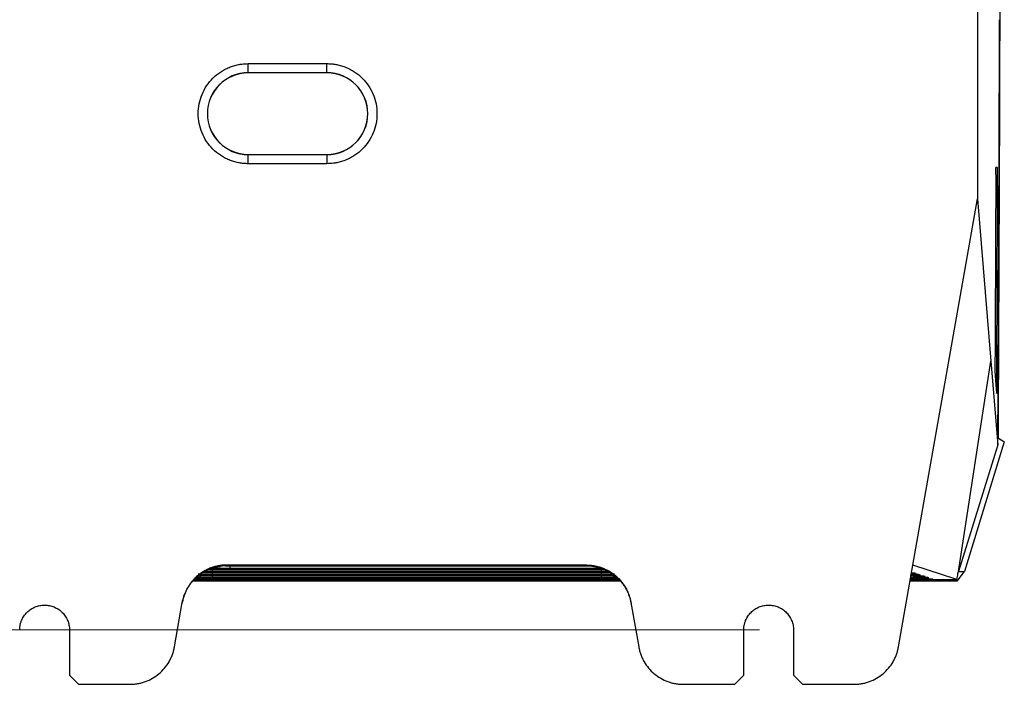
# Model space of a CAD drawing. Header units: millimetres. Extents: x -508 to 796, y -404 to 760.
# Tile 2 of 116: x -409 to -300, y 11 to 84. Entities that reach past the tile are written whole.
import ezdxf

# ---------------------------------------------------------------- set-up
doc = ezdxf.new("R2010")
doc.units = ezdxf.units.MM
doc.styles.add('SLDTEXTSTYLE0', font='TXT', dxfattribs={"width": 0.75})
doc.dimstyles.new('SLDDIMSTYLE0', dxfattribs={"dimtxt": 3.5, "dimasz": 3.302, "dimexe": 0, "dimexo": 0.0625, "dimgap": 0.875, "dimtad": 1, "dimrnd": 1e-09, "dimzin": 12, "dimdsep": 46, "dimtxsty": 'SLDTEXTSTYLE0', "dimsah": 1, "dimcen": 0.09, "dimadec": 0, "dimazin": 3, "dimtfac": 1, "dimtofl": 0, "dimtmove": 0, "dimatfit": 3, "dimfxl": 1, "dimfrac": 2, "dimtolj": 1, "dimtzin": 12, "dimarcsym": 0})

# ---------------------------------------------------------------- blocks, each defined once
blk = doc.blocks.new('_D_3')
at = {"color": 8, "linetype": 'Continuous', "lineweight": 0}
for p, q in [((-327.29, 263.79), (-504.84, 263.79)), ((-503.84, 263.79), (-503.84, 16.54)), ((-327.29, 16.54), (-504.84, 16.54))]:
    blk.add_line(p, q, dxfattribs=at)
at = {"color": 8, "linetype": 'Continuous', "lineweight": 18}
for points in [[(-503.84, 263.79), (-504.35, 260.48), (-503.34, 260.48)], [(-503.84, 16.54), (-503.34, 19.84), (-504.35, 19.84)]]:
    blk.add_solid(points, dxfattribs=at)
at = {"color": 8, "linetype": 'Continuous', "lineweight": 18, "insert": (-508.35, 130.19), "char_height": 3.5, "attachment_point": 1, "rotation": 90, "style": 'SLDTEXTSTYLE0'}
blk.add_mtext('247.25', dxfattribs=at)

msp = doc.modelspace()

# ---------------------------------------------------------------- linework, layer by layer
at = {"color": 7, "linetype": 'Continuous', "lineweight": 25}
for p, q in [((-303.206, 236.535), (-303.206, 64.169)), ((-383.785, 79.092), (-375.085, 79.092)), ((-383.785, 78.083), (-383.785, 79.092)), ((-375.085, 78.083), (-375.085, 79.092)), ((-375.085, 78.083), (-383.785, 78.083)), ((-383.785, 78.074), (-383.785, 78.083)), ((-375.085, 78.074), (-383.785, 78.074)), ((-375.085, 78.074), (-375.085, 78.083)), ((-383.785, 69.048), (-383.785, 69.057)), ((-383.785, 69.057), (-375.085, 69.057)), ((-383.785, 68.039), (-383.785, 69.048)), ((-383.785, 69.048), (-375.085, 69.048)), ((-375.085, 69.057), (-375.085, 69.048)), ((-375.085, 69.048), (-375.085, 68.039)), ((-375.085, 68.039), (-383.785, 68.039)), ((-301.002, 67.602), (-301.167, 67.602)), ((-310.339, 23.712), (-303.206, 64.169)), ((-303.206, 64.169), (-301.732, 46.221)), ((-305.29, 23.012), (-301.732, 46.221)), ((-301.732, 46.221), (-300.973, 36.974)), ((-301.264, 44.607), (-301.106, 42.68)), ((-300.245, 37.308), (-304.631, 23.009)), ((-300.973, 36.974), (-300.957, 37.349)), ((-300.972, 36.974), (-305.29, 23.012)), ((-388.122, 23.213), (-387.785, 23.212)), ((-344.785, 23.343), (-387.785, 23.343)), ((-387.785, 23.212), (-344.785, 23.212)), ((-344.785, 23.177), (-387.785, 23.177)), ((-387.785, 23.046), (-344.785, 23.046)), ((-344.785, 23.012), (-387.785, 23.012)), ((-387.785, 22.881), (-344.785, 22.881)), ((-385.785, 23.598), (-386.343, 23.597)), ((-386.144, 23.712), (-386.159, 23.625)), ((-346.426, 23.712), (-386.144, 23.712)), ((-346.411, 23.625), (-346.426, 23.712)), ((-344.785, 23.212), (-344.449, 23.213)), ((-311.934, 14.667), (-310.339, 23.712)), ((-305.482, 22.094), (-310.339, 23.712)), ((-305.442, 21.909), (-304.631, 23.009)), ((-305.286, 23.009), (-304.631, 23.009)), ((-342.704, 21.909), (-389.866, 21.909)), ((-342.865, 22.077), (-389.705, 22.077)), ((-344.785, 22.846), (-387.785, 22.846)), ((-387.785, 22.715), (-344.785, 22.715)), ((-344.785, 22.68), (-387.785, 22.68)), ((-387.785, 22.549), (-344.785, 22.549)), ((-344.785, 22.514), (-387.785, 22.514)), ((-387.785, 22.383), (-344.785, 22.383)), ((-344.785, 22.348), (-387.785, 22.348)), ((-344.785, 22.208), (-387.785, 22.208)), ((-387.785, 22.104), (-344.785, 22.104)), ((-305.442, 21.909), (-310.657, 21.909)), ((-306.935, 22.077), (-310.628, 22.077)), ((-309.987, 22.761), (-310.118, 22.804)), ((-309.489, 22.595), (-309.62, 22.639)), ((-308.991, 22.429), (-309.122, 22.473)), ((-308.572, 22.289), (-308.624, 22.307)), ((-308.205, 22.167), (-308.153, 22.15)), ((-306.984, 22.094), (-305.482, 22.094)), ((-306.935, 22.078), (-306.984, 22.094)), ((-306.935, 22.077), (-306.932, 22.078)), ((-306.932, 22.077), (-306.932, 22.101)), ((-391.934, 14.667), (-391.068, 19.58)), ((-341.502, 19.58), (-340.636, 14.667)), ((-403.535, 16.535), (-403.535, 11.535)), ((-329.035, 11.535), (-329.035, 16.535)), ((-323.535, 16.535), (-323.535, 11.535)), ((-402.535, 10.535), (-403.535, 11.535)), ((-329.035, 11.535), (-330.035, 10.535)), ((-322.535, 10.535), (-323.535, 11.535)), ((-402.535, 10.535), (-396.858, 10.535)), ((-335.712, 10.535), (-330.035, 10.535)), ((-322.535, 10.535), (-316.858, 10.535))]:
    msp.add_line(p, q, dxfattribs=at)
at = {"color": 250, "linetype": 'Continuous', "lineweight": 25}
for p, q in [((-301.186, 66.387), (-300.985, 66.387)), ((-387.785, 23.212), (-387.785, 23.343)), ((-387.785, 23.177), (-387.785, 23.046)), ((-387.785, 22.881), (-387.785, 23.012)), ((-385.785, 23.378), (-385.785, 23.598)), ((-344.785, 23.343), (-344.785, 23.212)), ((-344.785, 23.177), (-344.785, 23.046)), ((-344.785, 23.012), (-344.785, 22.881)), ((-387.785, 22.846), (-387.785, 22.715)), ((-387.785, 22.549), (-387.785, 22.68)), ((-387.785, 22.514), (-387.785, 22.383)), ((-387.785, 22.348), (-387.785, 22.243)), ((-387.785, 22.208), (-387.785, 22.104)), ((-344.785, 22.846), (-344.785, 22.715)), ((-344.785, 22.68), (-344.785, 22.549)), ((-344.785, 22.514), (-344.785, 22.383)), ((-344.785, 22.348), (-344.785, 22.243)), ((-344.785, 22.208), (-344.785, 22.104))]:
    msp.add_line(p, q, dxfattribs=at)
at = {"color": 7, "linetype": 'Continuous', "lineweight": 25, "flags": 128}
for points in [[(-346.237, 23.598), (-350.701, 23.598), (-361.916, 23.598), (-367.523, 23.598), (-373.13, 23.598), (-378.738, 23.598), (-385.785, 23.598)], [(-385.785, 23.378), (-384.358, 23.378), (-378.652, 23.378), (-372.945, 23.378), (-367.238, 23.378), (-361.531, 23.378), (-355.67, 23.378), (-349.808, 23.378), (-344.835, 23.378)], [(-387.785, 22.243), (-386.358, 22.243), (-380.651, 22.243), (-374.945, 22.243), (-369.238, 22.243), (-363.531, 22.243), (-357.824, 22.243), (-352.117, 22.243), (-344.785, 22.243)]]:
    msp.add_lwpolyline(points, dxfattribs=at)
at = {"color": 7, "linetype": 'Continuous', "lineweight": 25}
for centre, radius, start, end in [((-383.785, 73.566), 4.517, 90, 270), ((-383.785, 73.566), 4.509, 90, 270), ((-375.085, 73.566), 4.517, 270, 90), ((-375.085, 73.566), 4.509, 270, 90)]:
    msp.add_arc(centre, radius, start, end, dxfattribs=at)
for points in [[(-300.745, 86.062), (-300.747, 85.295), (-300.749, 84.528), (-300.752, 83.762)], [(-300.752, 83.762), (-300.797, 68.247), (-300.859, 52.882), (-300.936, 37.773)], [(-300.936, 37.773), (-300.706, 37.618), (-300.476, 37.463), (-300.245, 37.308)], [(-305.363, 22.776), (-305.339, 22.855), (-305.314, 22.934), (-305.29, 23.012)], [(-305.482, 22.095), (-305.443, 22.322), (-305.403, 22.549), (-305.363, 22.776)]]:
    msp.add_open_spline(points, degree=3, dxfattribs=at)
for points, knots in [([(-300.957, 37.349), (-300.954, 37.989), (-300.947, 39.268), (-300.938, 41.191), (-300.928, 43.116), (-300.919, 45.045), (-300.91, 46.976), (-300.901, 48.909), (-300.892, 50.846), (-300.884, 52.785), (-300.875, 54.727), (-300.867, 56.672), (-300.859, 58.62), (-300.849, 61.211), (-300.836, 64.448), (-300.821, 68.334), (-300.807, 72.227), (-300.794, 76.126), (-300.782, 80.032), (-300.774, 82.641), (-300.77, 83.945)], [0, 0, 0, 0, 0.0417972, 0.0835942, 0.1253921, 0.1671919, 0.2089947, 0.2508015, 0.2926134, 0.3344314, 0.3762565, 0.4180898, 0.4599323, 0.5017851, 0.5849003, 0.6679728, 0.7510109, 0.8340227, 0.9170163, 1, 1, 1, 1]), ([(-383.785, 68.039), (-383.857, 68.04), (-384.002, 68.042), (-384.219, 68.055), (-384.435, 68.076), (-384.65, 68.106), (-384.97, 68.163), (-385.392, 68.269), (-385.903, 68.452), (-386.394, 68.684), (-387.015, 69.056), (-387.718, 69.633), (-388.409, 70.476), (-388.923, 71.437), (-389.24, 72.481), (-389.347, 73.566), (-389.24, 74.651), (-388.923, 75.694), (-388.409, 76.656), (-387.718, 77.498), (-387.015, 78.075), (-386.394, 78.447), (-385.903, 78.679), (-385.392, 78.862), (-384.923, 78.98), (-384.507, 79.048), (-384.147, 79.085), (-383.906, 79.089), (-383.785, 79.092)], [0, 0, 0, 0, 0.0125376, 0.0250437, 0.0375376, 0.0500386, 0.062566, 0.0938226, 0.1251111, 0.1563678, 0.1876563, 0.2501257, 0.3125951, 0.3750646, 0.437534, 0.5000035, 0.5624729, 0.6249424, 0.6874118, 0.7498812, 0.8123507, 0.8436073, 0.8748958, 0.9061525, 0.937441, 0.9582877, 0.9791108, 1, 1, 1, 1]), ([(-375.085, 79.092), (-375.013, 79.091), (-374.868, 79.089), (-374.651, 79.076), (-374.435, 79.055), (-374.22, 79.025), (-373.9, 78.968), (-373.478, 78.862), (-372.967, 78.679), (-372.476, 78.447), (-371.855, 78.075), (-371.152, 77.498), (-370.461, 76.656), (-369.947, 75.694), (-369.63, 74.651), (-369.523, 73.566), (-369.63, 72.481), (-369.947, 71.437), (-370.461, 70.476), (-371.152, 69.633), (-371.855, 69.056), (-372.476, 68.684), (-372.967, 68.452), (-373.478, 68.269), (-373.947, 68.151), (-374.363, 68.083), (-374.723, 68.046), (-374.964, 68.042), (-375.085, 68.039)], [0, 0, 0, 0, 0.0125376, 0.0250437, 0.0375376, 0.0500386, 0.062566, 0.0938226, 0.1251111, 0.1563678, 0.1876563, 0.2501257, 0.3125951, 0.3750646, 0.437534, 0.5000035, 0.5624729, 0.6249424, 0.6874118, 0.7498812, 0.8123507, 0.8436073, 0.8748958, 0.9061525, 0.937441, 0.9582877, 0.9791108, 1, 1, 1, 1]), ([(-301.184, 66.821), (-301.184, 66.854), (-301.184, 66.917), (-301.183, 67.008), (-301.182, 67.094), (-301.182, 67.174), (-301.181, 67.25), (-301.179, 67.32), (-301.178, 67.412), (-301.175, 67.511), (-301.171, 67.588), (-301.168, 67.597), (-301.167, 67.602)], [0, 0, 0, 0, 0.0737581, 0.1456567, 0.216332, 0.2864538, 0.3567075, 0.4277749, 0.5003147, 0.6680738, 0.8316991, 1, 1, 1, 1]), ([(-300.985, 66.387), (-300.985, 66.419), (-300.985, 66.485), (-300.985, 66.587), (-300.985, 66.694), (-300.985, 66.805), (-300.986, 66.917), (-300.987, 67.029), (-300.988, 67.139), (-300.989, 67.245), (-300.991, 67.342), (-300.992, 67.429), (-300.994, 67.502), (-300.997, 67.558), (-300.999, 67.595), (-301.001, 67.599), (-301.002, 67.602)], [0, 0, 0, 0, 0.0546846, 0.1119457, 0.1717833, 0.2341973, 0.2991877, 0.3667542, 0.4368968, 0.5096151, 0.5849089, 0.6627779, 0.7432219, 0.8262405, 0.9118333, 1, 1, 1, 1]), ([(-301.184, 66.821), (-301.187, 66.183), (-301.192, 64.907), (-301.2, 62.995), (-301.208, 61.085), (-301.216, 59.175), (-301.224, 57.268), (-301.232, 55.362), (-301.241, 53.458), (-301.25, 51.556), (-301.259, 49.655), (-301.268, 47.756), (-301.274, 46.492), (-301.277, 45.86)], [0, 0, 0, 0, 0.0907096, 0.1814592, 0.2722486, 0.3630779, 0.4539471, 0.5448561, 0.6358051, 0.726794, 0.8178228, 0.9088914, 1, 1, 1, 1]), ([(-301.086, 43.385), (-301.083, 44.021), (-301.076, 45.292), (-301.067, 47.201), (-301.058, 49.112), (-301.049, 51.025), (-301.041, 52.94), (-301.032, 54.856), (-301.024, 56.774), (-301.016, 58.694), (-301.008, 60.615), (-301, 62.537), (-300.992, 64.461), (-300.987, 65.745), (-300.985, 66.387)], [0, 0, 0, 0, 0.0835268, 0.1670184, 0.2504748, 0.3338961, 0.4172821, 0.5006331, 0.5839488, 0.6672294, 0.7504748, 0.833685, 0.9168601, 1, 1, 1, 1]), ([(-301.277, 45.86), (-301.278, 45.83), (-301.278, 45.77), (-301.278, 45.678), (-301.278, 45.569), (-301.278, 45.441), (-301.277, 45.294), (-301.276, 45.146), (-301.275, 45.003), (-301.273, 44.869), (-301.27, 44.753), (-301.268, 44.659), (-301.265, 44.625), (-301.264, 44.607)], [0, 0, 0, 0, 0.0572762, 0.11387, 0.1697816, 0.2563946, 0.3479138, 0.4443383, 0.5456671, 0.651899, 0.7630328, 0.879067, 1, 1, 1, 1]), ([(-301.086, 43.385), (-301.086, 43.357), (-301.086, 43.301), (-301.087, 43.222), (-301.087, 43.145), (-301.089, 43.042), (-301.091, 42.921), (-301.093, 42.806), (-301.096, 42.723), (-301.099, 42.671), (-301.103, 42.649), (-301.105, 42.669), (-301.106, 42.68)], [0, 0, 0, 0, 0.0583058, 0.116126, 0.1739019, 0.2320757, 0.3620344, 0.4923471, 0.6095517, 0.727108, 0.8632924, 1, 1, 1, 1]), ([(-386.144, 23.712), (-386.216, 23.711), (-386.362, 23.709), (-386.582, 23.694), (-386.803, 23.67), (-387.025, 23.636), (-387.247, 23.591), (-387.469, 23.535), (-387.69, 23.469), (-387.909, 23.392), (-388.127, 23.304), (-388.343, 23.205), (-388.555, 23.095), (-388.763, 22.973), (-388.967, 22.841), (-389.166, 22.698), (-389.359, 22.544), (-389.551, 22.375), (-389.744, 22.185), (-389.941, 21.969), (-390.14, 21.723), (-390.334, 21.447), (-390.521, 21.138), (-390.694, 20.797), (-390.848, 20.422), (-390.98, 20.014), (-391.038, 19.727), (-391.068, 19.58)], [0, 0, 0, 0, 0.0312406, 0.0627805, 0.0946196, 0.1267579, 0.1591956, 0.1919325, 0.2249687, 0.2583042, 0.2919391, 0.3258733, 0.3601069, 0.3946398, 0.4294722, 0.4646039, 0.5000351, 0.5355392, 0.5742645, 0.6162107, 0.6613775, 0.7097649, 0.7613725, 0.8162001, 0.8742474, 0.9355141, 1, 1, 1, 1]), ([(-386.159, 23.625), (-386.213, 23.624), (-386.327, 23.624), (-386.509, 23.614), (-386.713, 23.595), (-386.896, 23.571), (-387.102, 23.538), (-387.363, 23.486), (-387.69, 23.401), (-388.021, 23.284), (-388.308, 23.159), (-388.566, 23.026), (-388.794, 22.892), (-388.999, 22.759), (-389.125, 22.667), (-389.184, 22.623)], [0, 0, 0, 0, 0.05285309, 0.11209021, 0.17774412, 0.24982794, 0.28795196, 0.37456518, 0.49952303, 0.60261468, 0.69985506, 0.7850911, 0.86358514, 0.93523929, 1, 1, 1, 1]), ([(-388.776, 22.885), (-388.665, 22.884), (-388.358, 22.881), (-388.008, 22.881), (-387.785, 22.881)], [0, 0, 0, 0, 0.3623958, 1, 1, 1, 1]), ([(-387.785, 23.012), (-388.034, 23.011), (-388.314, 23.011), (-388.557, 23.009), (-388.584, 23.009)], [0, 0, 0, 0, 0.8882251, 1, 1, 1, 1]), ([(-388.507, 23.049), (-388.484, 23.048), (-388.263, 23.046), (-388.011, 23.046), (-387.785, 23.046)], [0, 0, 0, 0, 0.1048487, 1, 1, 1, 1]), ([(-387.676, 23.394), (-387.526, 23.391), (-387.187, 23.385), (-386.503, 23.379), (-386.004, 23.378), (-385.785, 23.378)], [0, 0, 0, 0, 0.3071642, 0.6959318, 1, 1, 1, 1]), ([(-346.426, 23.712), (-346.356, 23.711), (-346.215, 23.71), (-346.004, 23.696), (-345.794, 23.674), (-345.587, 23.643), (-345.38, 23.603), (-345.176, 23.555), (-344.972, 23.498), (-344.553, 23.36), (-343.938, 23.082), (-343.242, 22.595), (-342.674, 22.045), (-342.282, 21.53), (-341.998, 21.049), (-341.813, 20.655), (-341.675, 20.282), (-341.572, 19.935), (-341.525, 19.698), (-341.502, 19.58)], [0, 0, 0, 0, 0.0304105, 0.0606569, 0.0907927, 0.120872, 0.150949, 0.1810781, 0.2113134, 0.2417083, 0.370796, 0.4999633, 0.6047194, 0.7095549, 0.7770766, 0.8446747, 0.8964429, 0.9481275, 1, 1, 1, 1]), ([(-346.411, 23.625), (-346.349, 23.625), (-346.223, 23.624), (-346.024, 23.614), (-345.813, 23.595), (-345.59, 23.565), (-345.355, 23.522), (-345.109, 23.464), (-344.841, 23.386), (-344.56, 23.285), (-344.279, 23.164), (-344.022, 23.034), (-343.789, 22.9), (-343.579, 22.763), (-343.449, 22.668), (-343.387, 22.622)], [0, 0, 0, 0, 0.0606232, 0.1247791, 0.1925093, 0.2638493, 0.3388295, 0.4174759, 0.499811, 0.5997785, 0.6928174, 0.7791049, 0.8588636, 0.9323752, 1, 1, 1, 1]), ([(-344.785, 23.046), (-344.533, 23.046), (-344.281, 23.046), (-344.063, 23.048), (-344.063, 23.048)], [0, 0, 0, 0, 0.9980359, 1, 1, 1, 1]), ([(-344.785, 22.881), (-344.537, 22.881), (-344.185, 22.881), (-343.883, 22.884), (-343.794, 22.885)], [0, 0, 0, 0, 0.707226, 1, 1, 1, 1]), ([(-391.08, 19.51), (-391.066, 19.586), (-391.037, 19.736), (-390.982, 19.956), (-390.919, 20.168), (-390.849, 20.371), (-390.772, 20.567), (-390.69, 20.754), (-390.602, 20.933), (-390.509, 21.104), (-390.413, 21.266), (-390.315, 21.42), (-390.213, 21.566), (-390.11, 21.704), (-390.006, 21.834), (-389.901, 21.957), (-389.795, 22.072), (-389.69, 22.18), (-389.586, 22.281), (-389.483, 22.375), (-389.382, 22.463), (-389.282, 22.545), (-389.216, 22.597), (-389.183, 22.622)], [0, 0, 0, 0, 0.0621471, 0.1228414, 0.1820831, 0.239872, 0.2962081, 0.3510915, 0.404522, 0.4564998, 0.5070247, 0.5560968, 0.6037161, 0.6498825, 0.6945961, 0.7378567, 0.7796645, 0.8200194, 0.8589213, 0.8963704, 0.9323665, 0.9669097, 1, 1, 1, 1]), ([(-389.664, 22.119), (-389.518, 22.116), (-389.182, 22.11), (-388.503, 22.105), (-388.004, 22.104), (-387.785, 22.104)], [0, 0, 0, 0, 0.3020645, 0.6937057, 1, 1, 1, 1]), ([(-387.785, 22.208), (-388.026, 22.208), (-388.547, 22.207), (-389.194, 22.202), (-389.486, 22.196), (-389.593, 22.194)], [0, 0, 0, 0, 0.3540281, 0.7655397, 1, 1, 1, 1]), ([(-389.533, 22.257), (-389.427, 22.255), (-389.129, 22.249), (-388.501, 22.244), (-388.003, 22.244), (-387.785, 22.243)], [0, 0, 0, 0, 0.2367078, 0.6650573, 1, 1, 1, 1]), ([(-387.785, 22.348), (-388.025, 22.348), (-388.545, 22.347), (-389.139, 22.342), (-389.393, 22.337), (-389.457, 22.336)], [0, 0, 0, 0, 0.3912677, 0.8460443, 1, 1, 1, 1]), ([(-389.401, 22.394), (-389.336, 22.393), (-389.077, 22.388), (-388.5, 22.384), (-388.003, 22.383), (-387.785, 22.383)], [0, 0, 0, 0, 0.1579159, 0.6304475, 1, 1, 1, 1]), ([(-389.333, 22.725), (-389.29, 22.724), (-389.05, 22.72), (-388.499, 22.716), (-388.003, 22.715), (-387.785, 22.715)], [0, 0, 0, 0, 0.1101781, 0.6094975, 1, 1, 1, 1]), ([(-387.785, 22.514), (-388.03, 22.514), (-388.525, 22.513), (-388.951, 22.509), (-389.167, 22.506)], [0, 0, 0, 0, 0.4942883, 1, 1, 1, 1]), ([(-389.148, 22.556), (-388.917, 22.554), (-388.492, 22.55), (-388.007, 22.549), (-387.785, 22.549)], [0, 0, 0, 0, 0.5438579, 1, 1, 1, 1]), ([(-387.785, 22.68), (-388.03, 22.68), (-388.502, 22.679), (-388.909, 22.675), (-389.104, 22.673)], [0, 0, 0, 0, 0.5190587, 1, 1, 1, 1]), ([(-387.785, 22.846), (-388.031, 22.845), (-388.408, 22.845), (-388.732, 22.842), (-388.844, 22.841)], [0, 0, 0, 0, 0.6552291, 1, 1, 1, 1]), ([(-343.726, 22.841), (-343.854, 22.842), (-344.182, 22.845), (-344.557, 22.845), (-344.785, 22.846)], [0, 0, 0, 0, 0.3915467, 1, 1, 1, 1]), ([(-344.785, 22.715), (-344.693, 22.715), (-344.509, 22.715), (-344.239, 22.716), (-343.979, 22.717), (-343.701, 22.719), (-343.481, 22.721), (-343.349, 22.723), (-343.315, 22.723)], [2, 2, 2, 2, 2.3888527, 2.7714057, 3.1497727, 3.5261246, 4.028417, 4.2034909, 4.2034909, 4.2034909, 4.2034909]), ([(-343.359, 22.672), (-343.432, 22.673), (-343.587, 22.675), (-343.897, 22.677), (-344.298, 22.679), (-344.622, 22.68), (-344.785, 22.68)], [5.3954185, 5.3954185, 5.3954185, 5.3954185, 5.7697433, 6.16765, 6.845576, 7.5380181, 7.5380181, 7.5380181, 7.5380181]), ([(-344.785, 22.549), (-344.693, 22.549), (-344.509, 22.549), (-344.239, 22.55), (-343.979, 22.551), (-343.701, 22.553), (-343.481, 22.555), (-343.349, 22.557), (-343.315, 22.557)], [2, 2, 2, 2, 2.3888527, 2.7714056, 3.1497724, 3.5261239, 4.0284147, 4.2034719, 4.2034719, 4.2034719, 4.2034719]), ([(-343.398, 22.506), (-343.632, 22.509), (-344.064, 22.513), (-344.558, 22.514), (-344.785, 22.514)], [0, 0, 0, 0, 0.54166769, 1, 1, 1, 1]), ([(-344.785, 22.383), (-344.544, 22.383), (-344.026, 22.384), (-343.453, 22.389), (-343.216, 22.393), (-343.169, 22.394)], [0, 0, 0, 0, 0.41057862, 0.88169079, 1, 1, 1, 1]), ([(-343.113, 22.336), (-343.192, 22.338), (-343.463, 22.343), (-344.061, 22.347), (-344.562, 22.348), (-344.785, 22.348)], [0, 0, 0, 0, 0.1852613, 0.6371534, 1, 1, 1, 1]), ([(-344.785, 22.243), (-344.543, 22.244), (-344.023, 22.245), (-343.401, 22.25), (-343.126, 22.255), (-343.037, 22.257)], [0, 0, 0, 0, 0.3711771, 0.7970781, 1, 1, 1, 1]), ([(-342.977, 22.194), (-343.098, 22.196), (-343.409, 22.202), (-344.059, 22.207), (-344.561, 22.208), (-344.785, 22.208)], [0, 0, 0, 0, 0.2609925, 0.6708839, 1, 1, 1, 1]), ([(-344.785, 22.104), (-344.542, 22.104), (-344.022, 22.105), (-343.348, 22.11), (-343.035, 22.117), (-342.906, 22.119)], [0, 0, 0, 0, 0.338676, 0.7272738, 1, 1, 1, 1]), ([(-343.387, 22.622), (-343.329, 22.577), (-343.209, 22.483), (-343.032, 22.327), (-342.85, 22.152), (-342.666, 21.955), (-342.482, 21.736), (-342.302, 21.492), (-342.128, 21.225), (-341.964, 20.931), (-341.814, 20.612), (-341.681, 20.268), (-341.568, 19.899), (-341.516, 19.641), (-341.49, 19.51)], [0, 0, 0, 0, 0.0588659, 0.122181, 0.1899452, 0.2621583, 0.3388202, 0.4199307, 0.5054894, 0.5954963, 0.6899511, 0.7888535, 0.8922032, 1, 1, 1, 1]), ([(-310.701, 22.208), (-310.648, 22.208), (-310.542, 22.208), (-310.385, 22.208), (-310.23, 22.208), (-310.076, 22.207), (-309.924, 22.206), (-309.677, 22.205), (-309.346, 22.202), (-308.972, 22.197), (-308.658, 22.19), (-308.445, 22.184), (-308.311, 22.178), (-308.233, 22.173), (-308.214, 22.169), (-308.205, 22.167)], [0, 0, 0, 0, 0.0420245, 0.0837004, 0.1251927, 0.1666687, 0.2082958, 0.2502398, 0.3751352, 0.5000977, 0.6249926, 0.7499589, 0.8334729, 0.9163647, 1, 1, 1, 1]), ([(-309.122, 22.473), (-309.175, 22.478), (-309.279, 22.489), (-309.843, 22.503), (-310.386, 22.508), (-310.649, 22.51)], [0, 0, 0, 0, 0.3396174, 0.6792855, 1, 1, 1, 1]), ([(-308.624, 22.307), (-308.676, 22.312), (-308.779, 22.323), (-309.366, 22.337), (-310.028, 22.345), (-310.495, 22.346), (-310.649, 22.347)], [0, 0, 0, 0, 0.286472, 0.5729876, 0.8595061, 1, 1, 1, 1]), ([(-308.153, 22.15), (-308.151, 22.149), (-308.147, 22.147), (-308.153, 22.145), (-308.166, 22.142), (-308.187, 22.14), (-308.217, 22.137), (-308.255, 22.135), (-308.34, 22.13), (-308.509, 22.124), (-308.822, 22.117), (-309.207, 22.111), (-309.58, 22.108), (-309.897, 22.106), (-310.143, 22.104), (-310.394, 22.104), (-310.564, 22.104), (-310.649, 22.104)], [0, 0, 0, 0, 0.0360796, 0.0718482, 0.107424, 0.1429273, 0.178479, 0.2141996, 0.2502078, 0.3750901, 0.5000312, 0.6249064, 0.7498591, 0.8126772, 0.8748675, 0.9370891, 1, 1, 1, 1]), ([(-310.598, 22.244), (-310.586, 22.244), (-310.406, 22.244), (-310.074, 22.247), (-309.626, 22.251), (-309.241, 22.257), (-308.928, 22.264), (-308.708, 22.272), (-308.574, 22.281), (-308.573, 22.286), (-308.572, 22.289)], [0, 0, 0, 0, 0.00983122, 0.15121575, 0.29272233, 0.43414976, 0.57564889, 0.71707814, 0.85845664, 1, 1, 1, 1]), ([(-310.573, 22.386), (-310.548, 22.386), (-310.362, 22.387), (-310.048, 22.391), (-309.66, 22.396), (-309.348, 22.404), (-309.127, 22.412), (-308.993, 22.42), (-308.992, 22.426), (-308.991, 22.429)], [0, 0, 0, 0, 0.0249027, 0.1874715, 0.3499419, 0.5124947, 0.6749748, 0.837396, 1, 1, 1, 1]), ([(-310.543, 22.557), (-310.414, 22.559), (-310.152, 22.562), (-309.846, 22.569), (-309.625, 22.577), (-309.491, 22.586), (-309.49, 22.592), (-309.489, 22.595)], [0, 0, 0, 0, 0.1955192, 0.396692, 0.5977643, 0.7987682, 1, 1, 1, 1]), ([(-309.62, 22.639), (-309.675, 22.644), (-309.786, 22.655), (-310.169, 22.666), (-310.48, 22.669), (-310.523, 22.669)], [0, 0, 0, 0, 0.4631086, 0.9262872, 1, 1, 1, 1]), ([(-310.512, 22.732), (-310.459, 22.733), (-310.298, 22.736), (-310.125, 22.743), (-309.988, 22.752), (-309.987, 22.758), (-309.987, 22.761)], [0, 0, 0, 0, 0.1420208, 0.4279725, 0.7138273, 1, 1, 1, 1]), ([(-310.118, 22.804), (-310.151, 22.81), (-310.194, 22.817), (-310.442, 22.823), (-310.496, 22.824)], [0, 0, 0, 0, 0.7842089, 1, 1, 1, 1]), ([(-409.035, 16.535), (-409.034, 16.587), (-409.033, 16.691), (-409.019, 16.845), (-408.998, 16.997), (-408.968, 17.148), (-408.929, 17.296), (-408.882, 17.444), (-408.781, 17.708), (-408.587, 18.074), (-408.242, 18.492), (-407.823, 18.838), (-407.344, 19.092), (-406.825, 19.251), (-406.285, 19.303), (-405.745, 19.251), (-405.226, 19.092), (-404.747, 18.838), (-404.328, 18.492), (-403.983, 18.074), (-403.771, 17.674), (-403.649, 17.335), (-403.583, 17.073), (-403.543, 16.806), (-403.538, 16.626), (-403.535, 16.535)], [0, 0, 0, 0, 0.0180269, 0.0359098, 0.0537046, 0.0714681, 0.0892576, 0.1071299, 0.1251411, 0.187588, 0.2500995, 0.3125463, 0.3750578, 0.4375046, 0.5000161, 0.5624629, 0.6249744, 0.6874213, 0.7499327, 0.8123796, 0.8748911, 0.9062848, 0.9373972, 0.9685339, 1, 1, 1, 1]), ([(-329.035, 16.535), (-329.034, 16.587), (-329.033, 16.691), (-329.019, 16.845), (-328.998, 16.997), (-328.968, 17.148), (-328.929, 17.296), (-328.882, 17.444), (-328.781, 17.708), (-328.587, 18.074), (-328.242, 18.492), (-327.823, 18.838), (-327.344, 19.092), (-326.825, 19.251), (-326.285, 19.303), (-325.745, 19.251), (-325.226, 19.092), (-324.747, 18.838), (-324.328, 18.492), (-323.983, 18.074), (-323.771, 17.674), (-323.649, 17.335), (-323.583, 17.073), (-323.543, 16.806), (-323.538, 16.626), (-323.535, 16.535)], [0, 0, 0, 0, 0.0180269, 0.0359098, 0.0537046, 0.0714681, 0.0892576, 0.1071299, 0.1251411, 0.187588, 0.2500995, 0.3125463, 0.3750578, 0.4375046, 0.5000161, 0.5624629, 0.6249744, 0.6874213, 0.7499327, 0.8123796, 0.8748911, 0.9062848, 0.9373972, 0.9685339, 1, 1, 1, 1]), ([(-396.858, 10.535), (-396.785, 10.536), (-396.639, 10.538), (-396.421, 10.553), (-396.204, 10.576), (-395.989, 10.609), (-395.776, 10.652), (-395.565, 10.704), (-395.355, 10.765), (-394.942, 10.905), (-394.345, 11.182), (-393.628, 11.686), (-393.008, 12.304), (-392.59, 12.904), (-392.32, 13.42), (-392.154, 13.823), (-392.021, 14.239), (-391.963, 14.524), (-391.934, 14.667)], [0, 0, 0, 0, 0.0314887, 0.0627955, 0.0939797, 0.1251011, 0.1562201, 0.1873967, 0.2186911, 0.2501625, 0.3750559, 0.500029, 0.6249223, 0.7498954, 0.8126174, 0.874888, 0.9371887, 1, 1, 1, 1]), ([(-340.636, 14.667), (-340.622, 14.595), (-340.595, 14.452), (-340.543, 14.239), (-340.482, 14.03), (-340.412, 13.825), (-340.333, 13.622), (-340.246, 13.423), (-340.149, 13.227), (-339.939, 12.844), (-339.562, 12.304), (-338.942, 11.686), (-338.225, 11.182), (-337.562, 10.875), (-337.007, 10.699), (-336.582, 10.605), (-336.149, 10.546), (-335.858, 10.539), (-335.712, 10.535)], [0, 0, 0, 0, 0.03148871, 0.06279555, 0.09397973, 0.12510115, 0.15622006, 0.18739675, 0.21869114, 0.25016253, 0.37505588, 0.50002897, 0.62492231, 0.7498954, 0.81261741, 0.87488805, 0.93718868, 1, 1, 1, 1]), ([(-316.858, 10.535), (-316.785, 10.536), (-316.639, 10.538), (-316.421, 10.553), (-316.204, 10.576), (-315.989, 10.609), (-315.776, 10.652), (-315.565, 10.704), (-315.355, 10.765), (-314.942, 10.905), (-314.345, 11.182), (-313.628, 11.686), (-313.008, 12.304), (-312.59, 12.904), (-312.32, 13.42), (-312.154, 13.823), (-312.021, 14.239), (-311.963, 14.524), (-311.934, 14.667)], [0, 0, 0, 0, 0.0314887, 0.0627955, 0.0939797, 0.1251011, 0.1562201, 0.1873967, 0.2186911, 0.2501625, 0.3750559, 0.500029, 0.6249223, 0.7498954, 0.8126174, 0.874888, 0.9371887, 1, 1, 1, 1])]:
    msp.add_open_spline(points, degree=3, knots=knots, dxfattribs=at)

# ---------------------------------------------------------------- dimensions: what is measured, and where the dimension line sits
at = {"color": 8, "linetype": 'Continuous', "lineweight": 18}
dim = msp.add_linear_dim(base=(-503.843, 16.535), p1=(-326.285, 263.785), p2=(-326.285, 16.535), angle=90, dimstyle='SLDDIMSTYLE0', dxfattribs=at)
dim.commit()
dim.dimension.update_dxf_attribs({"geometry": '_D_3', "text_midpoint": (-503.843, 137.3), "dimtype": 160})

doc.saveas('drawing.dxf')
